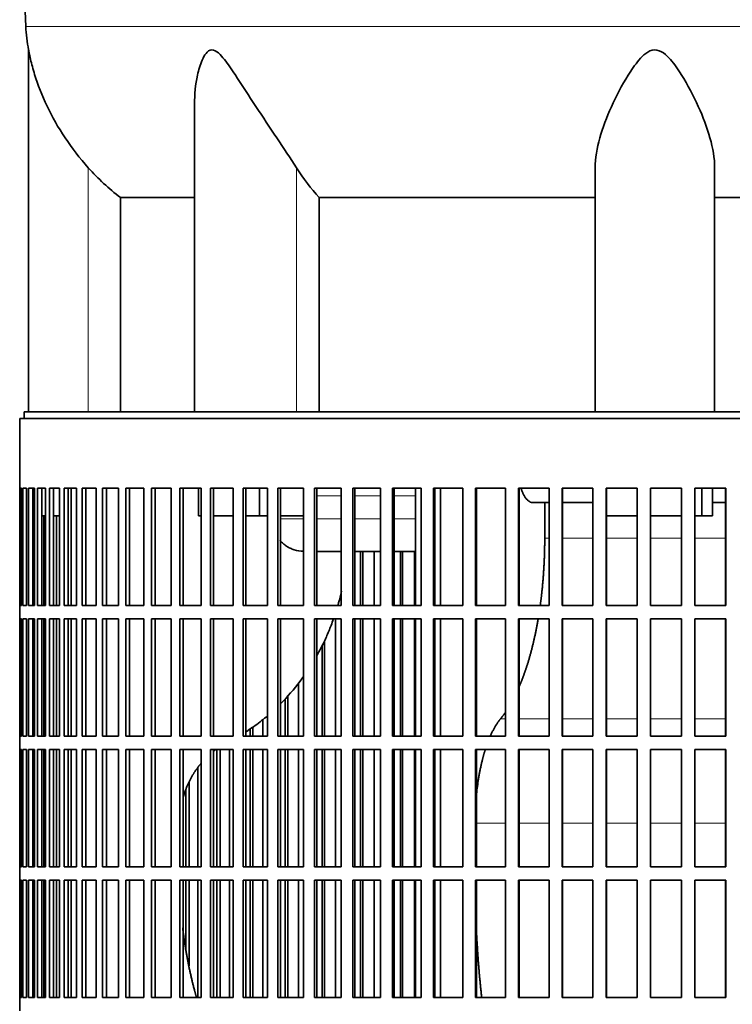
# Model space of a CAD drawing. Header units: millimetres. Extents: x 421 to 1312, y -2484 to 1869.
# Tile 22 of 33: x 935 to 1096, y -351 to -128. Entities that reach past the tile are written whole.
import ezdxf

# ---------------------------------------------------------------- set-up
doc = ezdxf.new("R2010")
doc.units = ezdxf.units.MM
for name, color, linetype in [('VSI344-454_FILTR', 7, 'Continuous'), ('VSI344-454_SUPPO', 7, 'Continuous'), ('VSI344_DIFFUSORE', 7, 'Continuous')]:
    doc.layers.add(name, color=color, linetype=linetype)

# ---------------------------------------------------------------- blocks, each defined once
blk = doc.blocks.new('SE3')
at = {"layer": 'VSI344-454_FILTR', "color": 7, "linetype": 'Continuous', "lineweight": 35}
for p, q in [((935.45, -218.35), (1212.42, -218.35)), ((935.45, -218.35), (935.45, -234.1)), ((935.45, -234.1), (935.45, -234.1)), ((935.45, -260.6), (935.45, -234.1)), ((935.51, -260.6), (935.51, -234.1)), ((935.51, -234.1), (935.87, -234.1)), ((935.87, -260.6), (935.87, -234.1)), ((936.13, -260.6), (936.13, -234.1)), ((936.13, -234.1), (936.99, -234.1)), ((936.99, -260.6), (936.99, -234.1)), ((937.46, -260.6), (937.46, -234.1)), ((937.46, -234.1), (938.8, -234.1)), ((938.44, -260.6), (938.44, -234.1)), ((938.8, -260.6), (938.8, -234.1)), ((939.47, -260.6), (939.47, -234.1)), ((939.47, -234.1), (941.29, -234.1)), ((940.44, -260.6), (940.44, -234.1)), ((941.29, -260.6), (941.29, -234.1)), ((942.16, -260.6), (942.16, -234.1)), ((942.16, -234.1), (944.45, -234.1)), ((943.11, -260.6), (943.11, -234.1)), ((944.45, -260.6), (944.45, -234.1)), ((945.52, -260.6), (945.52, -234.1)), ((945.52, -234.1), (948.27, -234.1)), ((946.44, -260.6), (946.44, -234.1)), ((948.27, -260.6), (948.27, -234.1)), ((949.53, -260.6), (949.53, -234.1)), ((949.53, -234.1), (952.73, -234.1)), ((950.42, -260.6), (950.42, -234.1)), ((952.73, -260.6), (952.73, -234.1)), ((954.17, -260.6), (954.17, -234.1)), ((954.17, -234.1), (957.8, -234.1)), ((955.03, -260.6), (955.03, -234.1)), ((957.8, -260.6), (957.8, -234.1)), ((959.42, -260.6), (959.42, -234.1)), ((959.42, -234.1), (963.46, -234.1)), ((960.24, -260.6), (960.24, -234.1)), ((963.46, -260.6), (963.46, -234.1)), ((965.25, -260.6), (965.25, -234.1)), ((965.25, -234.1), (969.68, -234.1)), ((966.03, -260.6), (966.03, -234.1)), ((969.68, -260.6), (969.68, -234.1)), ((971.63, -260.6), (971.63, -234.1)), ((971.63, -234.1), (976.43, -234.1)), ((972.37, -260.6), (972.37, -234.1)), ((976.43, -260.6), (976.43, -234.1)), ((978.54, -234.1), (983.69, -234.1)), ((978.54, -260.6), (978.54, -234.1)), ((979.22, -260.6), (979.22, -234.1)), ((983.69, -260.6), (983.69, -234.1)), ((985.94, -234.1), (991.4, -234.1)), ((985.94, -260.6), (985.94, -234.1)), ((986.57, -260.6), (986.57, -234.1)), ((991.4, -260.6), (991.4, -234.1)), ((993.79, -234.1), (999.55, -234.1)), ((993.79, -260.6), (993.79, -234.1)), ((994.36, -260.6), (994.36, -234.1)), ((999.55, -260.6), (999.55, -234.1)), ((1002.05, -234.1), (1008.08, -234.1)), ((1002.05, -260.6), (1002.05, -234.1)), ((1002.57, -260.6), (1002.57, -234.1)), ((1008.08, -260.6), (1008.08, -234.1)), ((1010.69, -234.1), (1016.96, -234.1)), ((1010.69, -260.6), (1010.69, -234.1)), ((1011.14, -260.6), (1011.14, -234.1)), ((1016.96, -260.6), (1016.96, -234.1)), ((1019.66, -234.1), (1026.14, -234.1)), ((1019.66, -260.6), (1019.66, -234.1)), ((1020.05, -260.6), (1020.05, -234.1)), ((1026.14, -260.6), (1026.14, -234.1)), ((1028.92, -234.1), (1035.57, -234.1)), ((1028.92, -260.6), (1028.92, -234.1)), ((1029.25, -260.6), (1029.25, -234.1)), ((1035.57, -260.6), (1035.57, -234.1)), ((1038.42, -234.1), (1045.22, -234.1)), ((1038.42, -260.6), (1038.42, -234.1)), ((1038.68, -260.6), (1038.68, -234.1)), ((1045.22, -260.6), (1045.22, -234.1)), ((1048.13, -234.1), (1055.03, -234.1)), ((1048.13, -260.6), (1048.13, -234.1)), ((1048.32, -260.6), (1048.32, -234.1)), ((1055.03, -260.6), (1055.03, -234.1)), ((1057.98, -234.1), (1064.96, -234.1)), ((1057.98, -260.6), (1057.98, -234.1)), ((1058.1, -260.6), (1058.1, -234.1)), ((1064.96, -260.6), (1064.96, -234.1)), ((1067.93, -234.1), (1074.96, -234.1)), ((1067.93, -260.6), (1067.93, -234.1)), ((1067.98, -260.6), (1067.98, -234.1)), ((1074.96, -260.6), (1074.96, -234.1)), ((1077.94, -234.1), (1084.97, -234.1)), ((1077.94, -260.6), (1077.94, -234.1)), ((1084.95, -260.6), (1084.95, -234.1)), ((1084.97, -260.6), (1084.97, -234.1)), ((1087.95, -234.1), (1094.96, -234.1)), ((1087.95, -260.6), (1087.95, -234.1)), ((1094.87, -260.6), (1094.87, -234.1)), ((1094.96, -260.6), (1094.96, -234.1)), ((938.8, -260.6), (938.8, -240.35)), ((940.94, -260.6), (940.94, -240.35)), ((943.75, -260.6), (943.75, -240.35)), ((1012.48, -260.6), (1012.48, -248.35)), ((1012.96, -260.6), (1012.96, -248.35)), ((1015.56, -260.6), (1015.56, -248.35)), ((1021.51, -260.6), (1021.51, -248.35)), ((1021.93, -260.6), (1021.93, -248.35)), ((1024.62, -260.6), (1024.62, -248.35)), ((935.45, -260.6), (935.45, -260.6)), ((935.45, -260.6), (935.45, -263.6)), ((935.51, -260.6), (935.87, -260.6)), ((936.13, -260.6), (936.99, -260.6)), ((937.46, -260.6), (938.8, -260.6)), ((939.47, -260.6), (941.29, -260.6)), ((942.16, -260.6), (944.45, -260.6)), ((945.52, -260.6), (948.27, -260.6)), ((949.53, -260.6), (952.73, -260.6)), ((954.17, -260.6), (957.8, -260.6)), ((959.42, -260.6), (963.46, -260.6)), ((965.25, -260.6), (969.68, -260.6)), ((971.63, -260.6), (976.43, -260.6)), ((978.54, -260.6), (983.69, -260.6)), ((985.94, -260.6), (991.4, -260.6)), ((993.79, -260.6), (999.55, -260.6)), ((1002.05, -260.6), (1008.08, -260.6)), ((1010.69, -260.6), (1016.96, -260.6)), ((1019.66, -260.6), (1026.14, -260.6)), ((1028.92, -260.6), (1035.57, -260.6)), ((1038.42, -260.6), (1045.22, -260.6)), ((1048.13, -260.6), (1055.03, -260.6)), ((1057.98, -260.6), (1064.96, -260.6)), ((1067.93, -260.6), (1074.96, -260.6)), ((1077.94, -260.6), (1084.97, -260.6)), ((1087.95, -260.6), (1094.96, -260.6)), ((935.45, -263.6), (935.45, -263.6)), ((935.45, -290.1), (935.45, -263.6)), ((935.51, -290.1), (935.51, -263.6)), ((935.51, -263.6), (935.87, -263.6)), ((935.87, -290.1), (935.87, -263.6)), ((936.13, -290.1), (936.13, -263.6)), ((936.13, -263.6), (936.99, -263.6)), ((936.99, -290.1), (936.99, -263.6)), ((937.46, -290.1), (937.46, -263.6)), ((937.46, -263.6), (938.8, -263.6)), ((938.44, -290.1), (938.44, -263.6)), ((938.8, -290.1), (938.8, -263.6)), ((938.8, -290.1), (938.8, -263.6)), ((939.47, -290.1), (939.47, -263.6)), ((939.47, -263.6), (941.29, -263.6)), ((940.44, -290.1), (940.44, -263.6)), ((940.94, -290.1), (940.94, -263.6)), ((941.29, -290.1), (941.29, -263.6)), ((942.16, -290.1), (942.16, -263.6)), ((942.16, -263.6), (944.45, -263.6)), ((943.11, -290.1), (943.11, -263.6)), ((943.75, -290.1), (943.75, -263.6)), ((944.45, -290.1), (944.45, -263.6)), ((945.52, -290.1), (945.52, -263.6)), ((945.52, -263.6), (948.27, -263.6)), ((946.44, -290.1), (946.44, -263.6)), ((948.27, -290.1), (948.27, -263.6)), ((949.53, -290.1), (949.53, -263.6)), ((949.53, -263.6), (952.73, -263.6)), ((950.42, -290.1), (950.42, -263.6)), ((952.73, -290.1), (952.73, -263.6)), ((954.17, -290.1), (954.17, -263.6)), ((954.17, -263.6), (957.8, -263.6)), ((955.03, -290.1), (955.03, -263.6)), ((957.8, -290.1), (957.8, -263.6)), ((959.42, -290.1), (959.42, -263.6)), ((959.42, -263.6), (963.46, -263.6)), ((960.24, -290.1), (960.24, -263.6)), ((963.46, -290.1), (963.46, -263.6)), ((965.25, -290.1), (965.25, -263.6)), ((965.25, -263.6), (969.68, -263.6)), ((966.03, -290.1), (966.03, -263.6)), ((969.68, -290.1), (969.68, -263.6)), ((971.63, -290.1), (971.63, -263.6)), ((971.63, -263.6), (976.43, -263.6)), ((972.37, -290.1), (972.37, -263.6)), ((976.43, -290.1), (976.43, -263.6)), ((978.54, -263.6), (983.69, -263.6)), ((978.54, -290.1), (978.54, -263.6)), ((979.22, -290.1), (979.22, -263.6)), ((983.69, -290.1), (983.69, -263.6)), ((985.94, -263.6), (991.4, -263.6)), ((985.94, -290.1), (985.94, -263.6)), ((986.57, -290.1), (986.57, -263.6)), ((991.4, -290.1), (991.4, -263.6)), ((993.79, -263.6), (999.55, -263.6)), ((993.79, -290.1), (993.79, -263.6)), ((994.36, -290.1), (994.36, -263.6)), ((999.55, -290.1), (999.55, -263.6)), ((1002.05, -263.6), (1008.08, -263.6)), ((1002.05, -290.1), (1002.05, -263.6)), ((1002.57, -290.1), (1002.57, -263.6)), ((1006.81, -290.1), (1006.81, -263.6)), ((1008.08, -290.1), (1008.08, -263.6)), ((1010.69, -263.6), (1016.96, -263.6)), ((1010.69, -290.1), (1010.69, -263.6)), ((1011.14, -290.1), (1011.14, -263.6)), ((1012.48, -290.1), (1012.48, -263.6)), ((1012.96, -290.1), (1012.96, -263.6)), ((1015.56, -290.1), (1015.56, -263.6)), ((1016.96, -290.1), (1016.96, -263.6)), ((1019.66, -263.6), (1026.14, -263.6)), ((1019.66, -290.1), (1019.66, -263.6)), ((1020.05, -290.1), (1020.05, -263.6)), ((1021.51, -290.1), (1021.51, -263.6)), ((1021.93, -290.1), (1021.93, -263.6)), ((1024.62, -290.1), (1024.62, -263.6)), ((1026.14, -290.1), (1026.14, -263.6)), ((1028.92, -263.6), (1035.57, -263.6)), ((1028.92, -290.1), (1028.92, -263.6)), ((1029.25, -290.1), (1029.25, -263.6)), ((1035.57, -290.1), (1035.57, -263.6)), ((1038.42, -263.6), (1045.22, -263.6)), ((1038.42, -290.1), (1038.42, -263.6)), ((1038.68, -290.1), (1038.68, -263.6)), ((1045.22, -290.1), (1045.22, -263.6)), ((1048.13, -263.6), (1055.03, -263.6)), ((1048.13, -290.1), (1048.13, -263.6)), ((1048.32, -290.1), (1048.32, -263.6)), ((1055.03, -290.1), (1055.03, -263.6)), ((1057.98, -263.6), (1064.96, -263.6)), ((1057.98, -290.1), (1057.98, -263.6)), ((1058.1, -290.1), (1058.1, -263.6)), ((1064.96, -290.1), (1064.96, -263.6)), ((1067.93, -263.6), (1074.96, -263.6)), ((1067.93, -290.1), (1067.93, -263.6)), ((1067.98, -290.1), (1067.98, -263.6)), ((1074.96, -290.1), (1074.96, -263.6)), ((1077.94, -263.6), (1084.97, -263.6)), ((1077.94, -290.1), (1077.94, -263.6)), ((1084.95, -290.1), (1084.95, -263.6)), ((1084.97, -290.1), (1084.97, -263.6)), ((1087.95, -263.6), (1094.96, -263.6)), ((1087.95, -290.1), (1087.95, -263.6)), ((1094.87, -290.1), (1094.87, -263.6)), ((1094.96, -290.1), (1094.96, -263.6)), ((1004.31, -290.1), (1004.31, -268.53)), ((1003.77, -290.1), (1003.77, -269.64)), ((998.41, -290.1), (998.41, -278.14)), ((995.43, -290.1), (995.43, -281.61)), ((996.03, -290.1), (996.03, -280.99)), ((990.41, -290.1), (990.41, -286.3)), ((987.49, -290.1), (987.49, -288.46)), ((988.15, -290.1), (988.15, -288.02)), ((935.45, -290.1), (935.45, -290.1)), ((935.45, -290.1), (935.45, -293.1)), ((935.51, -290.1), (935.87, -290.1)), ((936.13, -290.1), (936.99, -290.1)), ((937.46, -290.1), (938.8, -290.1)), ((939.47, -290.1), (941.29, -290.1)), ((942.16, -290.1), (944.45, -290.1)), ((945.52, -290.1), (948.27, -290.1)), ((949.53, -290.1), (952.73, -290.1)), ((954.17, -290.1), (957.8, -290.1)), ((959.42, -290.1), (963.46, -290.1)), ((965.25, -290.1), (969.68, -290.1)), ((971.63, -290.1), (976.43, -290.1)), ((978.54, -290.1), (983.69, -290.1)), ((985.94, -290.1), (991.4, -290.1)), ((993.79, -290.1), (999.55, -290.1)), ((1002.05, -290.1), (1008.08, -290.1)), ((1010.69, -290.1), (1016.96, -290.1)), ((1019.66, -290.1), (1026.14, -290.1)), ((1028.92, -290.1), (1035.57, -290.1)), ((1038.42, -290.1), (1045.22, -290.1)), ((1048.13, -290.1), (1055.03, -290.1)), ((1057.98, -290.1), (1064.96, -290.1)), ((1067.93, -290.1), (1074.96, -290.1)), ((1077.94, -290.1), (1084.97, -290.1)), ((1087.95, -290.1), (1094.96, -290.1)), ((935.45, -293.1), (935.45, -293.1)), ((935.45, -319.6), (935.45, -293.1)), ((935.51, -319.6), (935.51, -293.1)), ((935.51, -293.1), (935.87, -293.1)), ((935.87, -319.6), (935.87, -293.1)), ((936.13, -319.6), (936.13, -293.1)), ((936.13, -293.1), (936.99, -293.1)), ((936.99, -319.6), (936.99, -293.1)), ((937.46, -319.6), (937.46, -293.1)), ((937.46, -293.1), (938.8, -293.1)), ((938.44, -319.6), (938.44, -293.1)), ((938.8, -319.6), (938.8, -293.1)), ((938.8, -319.6), (938.8, -293.1)), ((939.47, -319.6), (939.47, -293.1)), ((939.47, -293.1), (941.29, -293.1)), ((940.44, -319.6), (940.44, -293.1)), ((940.94, -319.6), (940.94, -293.1)), ((941.29, -319.6), (941.29, -293.1)), ((942.16, -319.6), (942.16, -293.1)), ((942.16, -293.1), (944.45, -293.1)), ((943.11, -319.6), (943.11, -293.1)), ((943.75, -319.6), (943.75, -293.1)), ((944.45, -319.6), (944.45, -293.1)), ((945.52, -319.6), (945.52, -293.1)), ((945.52, -293.1), (948.27, -293.1)), ((946.44, -319.6), (946.44, -293.1)), ((948.27, -319.6), (948.27, -293.1)), ((949.53, -319.6), (949.53, -293.1)), ((949.53, -293.1), (952.73, -293.1)), ((950.42, -319.6), (950.42, -293.1)), ((952.73, -319.6), (952.73, -293.1)), ((954.17, -319.6), (954.17, -293.1)), ((954.17, -293.1), (957.8, -293.1)), ((955.03, -319.6), (955.03, -293.1)), ((957.8, -319.6), (957.8, -293.1)), ((959.42, -319.6), (959.42, -293.1)), ((959.42, -293.1), (963.46, -293.1)), ((960.24, -319.6), (960.24, -293.1)), ((963.46, -319.6), (963.46, -293.1)), ((965.25, -319.6), (965.25, -293.1)), ((965.25, -293.1), (969.68, -293.1)), ((966.03, -319.6), (966.03, -293.1)), ((969.68, -319.6), (969.68, -293.1)), ((971.63, -319.6), (971.63, -293.1)), ((971.63, -293.1), (976.43, -293.1)), ((972.37, -319.6), (972.37, -293.1)), ((976.43, -319.6), (976.43, -293.1)), ((978.54, -293.1), (983.69, -293.1)), ((978.54, -319.6), (978.54, -293.1)), ((979.22, -319.6), (979.22, -293.1)), ((980, -319.6), (980, -293.1)), ((980.71, -319.6), (980.71, -293.1)), ((982.84, -319.6), (982.84, -293.1)), ((983.69, -319.6), (983.69, -293.1)), ((985.94, -293.1), (991.4, -293.1)), ((985.94, -319.6), (985.94, -293.1)), ((986.57, -319.6), (986.57, -293.1)), ((987.49, -319.6), (987.49, -293.1)), ((988.15, -319.6), (988.15, -293.1)), ((990.41, -319.6), (990.41, -293.1)), ((991.4, -319.6), (991.4, -293.1)), ((993.79, -293.1), (999.55, -293.1)), ((993.79, -319.6), (993.79, -293.1)), ((994.36, -319.6), (994.36, -293.1)), ((995.43, -319.6), (995.43, -293.1)), ((996.03, -319.6), (996.03, -293.1)), ((998.41, -319.6), (998.41, -293.1)), ((999.55, -319.6), (999.55, -293.1)), ((1002.05, -293.1), (1008.08, -293.1)), ((1002.05, -319.6), (1002.05, -293.1)), ((1002.57, -319.6), (1002.57, -293.1)), ((1003.77, -319.6), (1003.77, -293.1)), ((1004.31, -319.6), (1004.31, -293.1)), ((1006.81, -319.6), (1006.81, -293.1)), ((1008.08, -319.6), (1008.08, -293.1)), ((1010.69, -293.1), (1016.96, -293.1)), ((1010.69, -319.6), (1010.69, -293.1)), ((1011.14, -319.6), (1011.14, -293.1)), ((1012.48, -319.6), (1012.48, -293.1)), ((1012.96, -319.6), (1012.96, -293.1)), ((1015.56, -319.6), (1015.56, -293.1)), ((1016.96, -319.6), (1016.96, -293.1)), ((1019.66, -293.1), (1026.14, -293.1)), ((1019.66, -319.6), (1019.66, -293.1)), ((1020.05, -319.6), (1020.05, -293.1)), ((1021.51, -319.6), (1021.51, -293.1)), ((1021.93, -319.6), (1021.93, -293.1)), ((1024.62, -319.6), (1024.62, -293.1)), ((1026.14, -319.6), (1026.14, -293.1)), ((1028.92, -293.1), (1035.57, -293.1)), ((1028.92, -319.6), (1028.92, -293.1)), ((1029.25, -319.6), (1029.25, -293.1)), ((1035.57, -319.6), (1035.57, -293.1)), ((1038.42, -293.1), (1045.22, -293.1)), ((1038.42, -319.6), (1038.42, -293.1)), ((1038.68, -319.6), (1038.68, -293.1)), ((1045.22, -319.6), (1045.22, -293.1)), ((1048.13, -293.1), (1055.03, -293.1)), ((1048.13, -319.6), (1048.13, -293.1)), ((1048.32, -319.6), (1048.32, -293.1)), ((1055.03, -319.6), (1055.03, -293.1)), ((1057.98, -293.1), (1064.96, -293.1)), ((1057.98, -319.6), (1057.98, -293.1)), ((1058.1, -319.6), (1058.1, -293.1)), ((1064.96, -319.6), (1064.96, -293.1)), ((1067.93, -293.1), (1074.96, -293.1)), ((1067.93, -319.6), (1067.93, -293.1)), ((1067.98, -319.6), (1067.98, -293.1)), ((1074.96, -319.6), (1074.96, -293.1)), ((1077.94, -293.1), (1084.97, -293.1)), ((1077.94, -319.6), (1077.94, -293.1)), ((1084.95, -319.6), (1084.95, -293.1)), ((1084.97, -319.6), (1084.97, -293.1)), ((1087.95, -293.1), (1094.96, -293.1)), ((1087.95, -319.6), (1087.95, -293.1)), ((1094.87, -319.6), (1094.87, -293.1)), ((1094.96, -319.6), (1094.96, -293.1)), ((975.73, -319.6), (975.73, -297.13)), ((972.99, -319.6), (972.99, -302.17)), ((973.75, -319.6), (973.75, -300.42)), ((935.45, -319.6), (935.45, -319.6)), ((935.45, -319.6), (935.45, -322.6)), ((935.51, -319.6), (935.87, -319.6)), ((936.13, -319.6), (936.99, -319.6)), ((937.46, -319.6), (938.8, -319.6)), ((939.47, -319.6), (941.29, -319.6)), ((942.16, -319.6), (944.45, -319.6)), ((945.52, -319.6), (948.27, -319.6)), ((949.53, -319.6), (952.73, -319.6)), ((954.17, -319.6), (957.8, -319.6)), ((959.42, -319.6), (963.46, -319.6)), ((965.25, -319.6), (969.68, -319.6)), ((971.63, -319.6), (976.43, -319.6)), ((978.54, -319.6), (983.69, -319.6)), ((985.94, -319.6), (991.4, -319.6)), ((993.79, -319.6), (999.55, -319.6)), ((1002.05, -319.6), (1008.08, -319.6)), ((1010.69, -319.6), (1016.96, -319.6)), ((1019.66, -319.6), (1026.14, -319.6)), ((1028.92, -319.6), (1035.57, -319.6)), ((1038.42, -319.6), (1045.22, -319.6)), ((1048.13, -319.6), (1055.03, -319.6)), ((1057.98, -319.6), (1064.96, -319.6)), ((1067.93, -319.6), (1074.96, -319.6)), ((1077.94, -319.6), (1084.97, -319.6)), ((1087.95, -319.6), (1094.96, -319.6)), ((935.45, -322.6), (935.45, -322.6)), ((935.45, -349.1), (935.45, -322.6)), ((935.51, -349.1), (935.51, -322.6)), ((935.51, -322.6), (935.87, -322.6)), ((935.87, -349.1), (935.87, -322.6)), ((936.13, -349.1), (936.13, -322.6)), ((936.13, -322.6), (936.99, -322.6)), ((936.99, -349.1), (936.99, -322.6)), ((937.46, -349.1), (937.46, -322.6)), ((937.46, -322.6), (938.8, -322.6)), ((938.44, -349.1), (938.44, -322.6)), ((938.8, -349.1), (938.8, -322.6)), ((938.8, -349.1), (938.8, -322.6)), ((939.47, -349.1), (939.47, -322.6)), ((939.47, -322.6), (941.29, -322.6)), ((940.44, -349.1), (940.44, -322.6)), ((940.94, -349.1), (940.94, -322.6)), ((941.29, -349.1), (941.29, -322.6)), ((942.16, -349.1), (942.16, -322.6)), ((942.16, -322.6), (944.45, -322.6)), ((943.11, -349.1), (943.11, -322.6)), ((943.75, -349.1), (943.75, -322.6)), ((944.45, -349.1), (944.45, -322.6)), ((945.52, -349.1), (945.52, -322.6)), ((945.52, -322.6), (948.27, -322.6)), ((946.44, -349.1), (946.44, -322.6)), ((948.27, -349.1), (948.27, -322.6)), ((949.53, -349.1), (949.53, -322.6)), ((949.53, -322.6), (952.73, -322.6)), ((950.42, -349.1), (950.42, -322.6)), ((952.73, -349.1), (952.73, -322.6)), ((954.17, -349.1), (954.17, -322.6)), ((954.17, -322.6), (957.8, -322.6)), ((955.03, -349.1), (955.03, -322.6)), ((957.8, -349.1), (957.8, -322.6)), ((959.42, -349.1), (959.42, -322.6)), ((959.42, -322.6), (963.46, -322.6)), ((960.24, -349.1), (960.24, -322.6)), ((963.46, -349.1), (963.46, -322.6)), ((965.25, -349.1), (965.25, -322.6)), ((965.25, -322.6), (969.68, -322.6)), ((966.03, -349.1), (966.03, -322.6)), ((969.68, -349.1), (969.68, -322.6)), ((971.63, -349.1), (971.63, -322.6)), ((971.63, -322.6), (976.43, -322.6)), ((972.37, -349.1), (972.37, -322.6)), ((972.99, -338.17), (972.99, -322.6)), ((973.75, -341.93), (973.75, -322.6)), ((975.73, -349.1), (975.73, -322.6)), ((976.43, -349.1), (976.43, -322.6)), ((978.54, -322.6), (983.69, -322.6)), ((978.54, -349.1), (978.54, -322.6)), ((979.22, -349.1), (979.22, -322.6)), ((980, -349.1), (980, -322.6)), ((980.71, -349.1), (980.71, -322.6)), ((982.84, -349.1), (982.84, -322.6)), ((983.69, -349.1), (983.69, -322.6)), ((985.94, -322.6), (991.4, -322.6)), ((985.94, -349.1), (985.94, -322.6)), ((986.57, -349.1), (986.57, -322.6)), ((987.49, -349.1), (987.49, -322.6)), ((988.15, -349.1), (988.15, -322.6)), ((990.41, -349.1), (990.41, -322.6)), ((991.4, -349.1), (991.4, -322.6)), ((993.79, -322.6), (999.55, -322.6)), ((993.79, -349.1), (993.79, -322.6)), ((994.36, -349.1), (994.36, -322.6)), ((995.43, -349.1), (995.43, -322.6)), ((996.03, -349.1), (996.03, -322.6)), ((998.41, -349.1), (998.41, -322.6)), ((999.55, -349.1), (999.55, -322.6)), ((1002.05, -322.6), (1008.08, -322.6)), ((1002.05, -349.1), (1002.05, -322.6)), ((1002.57, -349.1), (1002.57, -322.6)), ((1003.77, -349.1), (1003.77, -322.6)), ((1004.31, -349.1), (1004.31, -322.6)), ((1006.81, -349.1), (1006.81, -322.6)), ((1008.08, -349.1), (1008.08, -322.6)), ((1010.69, -322.6), (1016.96, -322.6)), ((1010.69, -349.1), (1010.69, -322.6)), ((1011.14, -349.1), (1011.14, -322.6)), ((1012.48, -349.1), (1012.48, -322.6)), ((1012.96, -349.1), (1012.96, -322.6)), ((1015.56, -349.1), (1015.56, -322.6)), ((1016.96, -349.1), (1016.96, -322.6)), ((1019.66, -322.6), (1026.14, -322.6)), ((1019.66, -349.1), (1019.66, -322.6)), ((1020.05, -349.1), (1020.05, -322.6)), ((1021.51, -349.1), (1021.51, -322.6)), ((1021.93, -349.1), (1021.93, -322.6)), ((1024.62, -349.1), (1024.62, -322.6)), ((1026.14, -349.1), (1026.14, -322.6)), ((1028.92, -322.6), (1035.57, -322.6)), ((1028.92, -349.1), (1028.92, -322.6)), ((1029.25, -349.1), (1029.25, -322.6)), ((1035.57, -349.1), (1035.57, -322.6)), ((1038.42, -322.6), (1045.22, -322.6)), ((1038.42, -349.1), (1038.42, -322.6)), ((1038.68, -349.1), (1038.68, -322.6)), ((1045.22, -349.1), (1045.22, -322.6)), ((1048.13, -322.6), (1055.03, -322.6)), ((1048.13, -349.1), (1048.13, -322.6)), ((1048.32, -349.1), (1048.32, -322.6)), ((1055.03, -349.1), (1055.03, -322.6)), ((1057.98, -322.6), (1064.96, -322.6)), ((1057.98, -349.1), (1057.98, -322.6)), ((1058.1, -349.1), (1058.1, -322.6)), ((1064.96, -349.1), (1064.96, -322.6)), ((1067.93, -322.6), (1074.96, -322.6)), ((1067.93, -349.1), (1067.93, -322.6)), ((1067.98, -349.1), (1067.98, -322.6)), ((1074.96, -349.1), (1074.96, -322.6)), ((1077.94, -322.6), (1084.97, -322.6)), ((1077.94, -349.1), (1077.94, -322.6)), ((1084.95, -349.1), (1084.95, -322.6)), ((1084.97, -349.1), (1084.97, -322.6)), ((1087.95, -322.6), (1094.96, -322.6)), ((1087.95, -349.1), (1087.95, -322.6)), ((1094.87, -349.1), (1094.87, -322.6)), ((1094.96, -349.1), (1094.96, -322.6)), ((935.45, -349.1), (935.45, -349.1)), ((935.45, -349.1), (935.45, -352.1)), ((935.51, -349.1), (935.87, -349.1)), ((936.13, -349.1), (936.99, -349.1)), ((937.46, -349.1), (938.8, -349.1)), ((939.47, -349.1), (941.29, -349.1)), ((942.16, -349.1), (944.45, -349.1)), ((945.52, -349.1), (948.27, -349.1)), ((949.53, -349.1), (952.73, -349.1)), ((954.17, -349.1), (957.8, -349.1)), ((959.42, -349.1), (963.46, -349.1)), ((965.25, -349.1), (969.68, -349.1)), ((971.63, -349.1), (976.43, -349.1)), ((978.54, -349.1), (983.69, -349.1)), ((985.94, -349.1), (991.4, -349.1)), ((993.79, -349.1), (999.55, -349.1)), ((1002.05, -349.1), (1008.08, -349.1)), ((1010.69, -349.1), (1016.96, -349.1)), ((1019.66, -349.1), (1026.14, -349.1)), ((1028.92, -349.1), (1035.57, -349.1)), ((1038.42, -349.1), (1045.22, -349.1)), ((1048.13, -349.1), (1055.03, -349.1)), ((1057.98, -349.1), (1064.96, -349.1)), ((1067.93, -349.1), (1074.96, -349.1)), ((1077.94, -349.1), (1084.97, -349.1)), ((1087.95, -349.1), (1094.96, -349.1))]:
    blk.add_line(p, q, dxfattribs=at)
at = {"layer": 'VSI344-454_SUPPO', "color": 7, "linetype": 'Continuous', "lineweight": 35}
for p, q in [((936.45, -218.35), (936.45, -216.85)), ((936.45, -216.85), (1213.22, -216.85)), ((947.11, -260.6), (947.11, -234.1)), ((975.88, -240.35), (975.88, -234.1)), ((989.65, -240.35), (989.65, -234.1)), ((1024.88, -260.6), (1024.88, -234.1)), ((1030.48, -260.6), (1030.48, -234.1)), ((1089.57, -240.35), (1089.57, -234.1)), ((1091.97, -240.35), (1091.97, -234.1)), ((1055.03, -237.35), (1051.37, -237.35)), ((1054.06, -245.35), (1054.06, -237.35)), ((1064.96, -237.35), (1058.1, -237.35)), ((1094.87, -237.35), (1091.97, -237.35)), ((938.44, -240.35), (938.8, -240.35)), ((940.44, -240.35), (941.29, -240.35)), ((943.11, -240.35), (944.45, -240.35)), ((975.88, -240.35), (976.43, -240.35)), ((979.22, -240.35), (983.69, -240.35)), ((986.57, -240.35), (989.65, -240.35)), ((989.65, -240.35), (991.4, -240.35)), ((994.36, -240.35), (999.55, -240.35)), ((1067.98, -240.35), (1074.96, -240.35)), ((1077.94, -240.35), (1084.95, -240.35)), ((1087.95, -240.35), (1089.57, -240.35)), ((1089.57, -240.35), (1091.97, -240.35)), ((1002.57, -248.35), (1008.08, -248.35)), ((1011.14, -248.35), (1016.96, -248.35)), ((1020.05, -248.35), (1024.88, -248.35)), ((947.11, -290.1), (947.11, -263.6)), ((1024.88, -290.1), (1024.88, -263.6)), ((1030.48, -290.1), (1030.48, -263.6)), ((947.11, -319.6), (947.11, -293.1)), ((1024.88, -319.6), (1024.88, -293.1)), ((1030.48, -319.6), (1030.48, -293.1)), ((947.11, -349.1), (947.11, -322.6)), ((1024.88, -349.1), (1024.88, -322.6)), ((1030.48, -349.1), (1030.48, -322.6))]:
    blk.add_line(p, q, dxfattribs=at)
at = {"layer": 'VSI344-454_SUPPO', "color": 4, "linetype": 'Continuous', "lineweight": 9}
for p, q in [((1008.08, -235.82), (1002.57, -235.82)), ((1016.96, -235.82), (1011.14, -235.82)), ((1024.88, -235.82), (1020.05, -235.82)), ((994.36, -241.04), (999.55, -241.04)), ((1002.57, -241.04), (1008.08, -241.04)), ((1011.14, -241.04), (1016.96, -241.04)), ((1020.05, -241.04), (1024.88, -241.04)), ((1054.06, -245.35), (1055.03, -245.35)), ((1058.1, -245.35), (1064.96, -245.35)), ((1067.98, -245.35), (1074.96, -245.35)), ((1077.94, -245.35), (1084.95, -245.35)), ((1087.95, -245.35), (1094.87, -245.35)), ((1044.09, -286.13), (1045.22, -286.13)), ((1048.32, -286.13), (1055.03, -286.13)), ((1058.1, -286.13), (1064.96, -286.13)), ((1067.98, -286.13), (1074.96, -286.13)), ((1077.94, -286.13), (1084.95, -286.13)), ((1087.95, -286.13), (1094.87, -286.13)), ((1038.68, -309.7), (1045.22, -309.7)), ((1048.32, -309.7), (1055.03, -309.7)), ((1058.1, -309.7), (1064.96, -309.7)), ((1067.98, -309.7), (1074.96, -309.7)), ((1077.94, -309.7), (1084.95, -309.7)), ((1087.95, -309.7), (1094.87, -309.7))]:
    blk.add_line(p, q, dxfattribs=at)
at = {"layer": 'VSI344-454_SUPPO', "color": 7, "linetype": 'Continuous', "lineweight": 35}
for points, degree, knots in [([(1048.72, -234.1), (1048.72, -234.11), (1048.75, -234.19), (1048.8, -234.36), (1048.88, -234.59), (1048.97, -234.81), (1049.06, -235.02), (1049.16, -235.26), (1049.28, -235.51), (1049.42, -235.78), (1049.58, -236.04), (1049.74, -236.28), (1049.91, -236.51), (1050.1, -236.71), (1050.29, -236.9), (1050.49, -237.05), (1050.7, -237.18), (1050.92, -237.27), (1051.14, -237.33), (1051.29, -237.34), (1051.37, -237.35)], 3, [0.3484291, 0.3484291, 0.3484291, 0.3484291, 0.3502935, 0.3759894, 0.4017757, 0.4276525, 0.4536199, 0.4796779, 0.5164483, 0.5544168, 0.5935835, 0.6339485, 0.6755117, 0.7182732, 0.7622329, 0.8073906, 0.8537464, 0.9013, 0.9500512, 1, 1, 1, 1]), ([(994.3, -245.93), (994.3, -245.94), (994.51, -246.17), (994.97, -246.61), (995.72, -247.19), (996.55, -247.66), (997.8, -248.17), (998.83, -248.34), (999.55, -248.34)], 3, [0.2627974, 0.2627974, 0.2627974, 0.2627974, 0.2631364, 0.3099596, 0.3576304, 0.4061488, 0.4555148, 0.5652048, 0.5652048, 0.5652048, 0.5652048]), ([(1053.03, -260.63), (1053.22, -259.31), (1053.37, -257.95), (1053.71, -254.88), (1053.88, -251.71), (1054.06, -248.55), (1054.06, -245.35)], 2, [0.6946638, 0.6946638, 0.6946638, 0.75, 0.75, 0.875, 0.875, 1, 1, 1]), ([(1008.15, -257.35), (1008.14, -257.36), (1007.95, -258.23), (1007.68, -259.32), (1007.38, -260.38), (1007.31, -260.6)], 3, [0.20939159, 0.20939159, 0.20939159, 0.20939159, 0.21029258, 0.25575259, 0.26772218, 0.26772218, 0.26772218, 0.26772218]), ([(1006.35, -263.6), (1006.17, -264.09), (1005.67, -265.46), (1004.74, -267.68), (1003.65, -269.95), (1002.89, -271.35), (1002.58, -271.91)], 3, [0.3227065, 0.3227065, 0.3227065, 0.3227065, 0.350074, 0.3989353, 0.4489304, 0.4829363, 0.4829363, 0.4829363, 0.4829363]), ([(1048.32, -278.84), (1049.16, -276.88), (1049.89, -274.65), (1050.69, -272.23), (1051.35, -269.53), (1052.01, -266.84), (1052.52, -263.93), (1052.55, -263.77), (1052.57, -263.61)], 2, [0.2602896, 0.2602896, 0.2602896, 0.375, 0.375, 0.5, 0.5, 0.625, 0.625, 0.6319131, 0.6319131, 0.6319131]), ([(999.57, -276.63), (999.31, -276.98), (997.71, -279.15), (995.96, -281.17), (994.39, -282.75)], 3, [0.5820331, 0.5820331, 0.5820331, 0.5820331, 0.6055217, 0.7255565, 0.7255565, 0.7255565, 0.7255565]), ([(991.43, -285.47), (991, -285.84), (989.59, -287), (987.95, -288.18), (986.75, -288.98), (986.57, -289.09)], 3, [0.7982019, 0.7982019, 0.7982019, 0.7982019, 0.8292841, 0.897392, 0.9085779, 0.9085779, 0.9085779, 0.9085779]), ([(1038.67, -303.02), (1038.7, -302.73), (1038.73, -302.44), (1039.13, -298.86), (1039.9, -295.73), (1040.23, -294.34), (1040.64, -293.08)], 2, [0.2294074, 0.2294074, 0.2294074, 0.25, 0.25, 0.5, 0.5, 0.6111069, 0.6111069, 0.6111069]), ([(972.36, -304), (973.11, -301.28), (974.48, -298.95), (975.33, -297.5), (976.41, -296.23)], 2, [0.2553084, 0.2553084, 0.2553084, 0.5, 0.5, 0.6516471, 0.6516471, 0.6516471]), ([(975.41, -349.12), (975.17, -348.29), (974.95, -347.46), (973.28, -341.15), (972.43, -334.62), (972.35, -334), (972.28, -333.37)], 2, [0.4670759, 0.4670759, 0.4670759, 0.5, 0.5, 0.75, 0.75, 0.774031, 0.774031, 0.774031]), ([(1039.82, -349.1), (1039.08, -342.39), (1038.71, -335.46), (1038.67, -334.85), (1038.64, -334.23)], 2, [0.5003121, 0.5003121, 0.5003121, 0.75, 0.75, 0.7721704, 0.7721704, 0.7721704])]:
    blk.add_open_spline(points, degree=degree, knots=knots, dxfattribs=at)
for points in [[(1041.76, -290.09), (1042.82, -287.68), (1044.09, -286.13)], [(1044.09, -286.13), (1044.68, -285.42), (1045.24, -284.59)], [(979.2, -293.52), (979.48, -293.3), (979.78, -293.08)]]:
    blk.add_open_spline(points, degree=2, dxfattribs=at)
at = {"layer": 'VSI344_DIFFUSORE', "color": 4, "linetype": 'Continuous', "lineweight": 9}
for p, q in [((1214.75, -129.84), (936.82, -129.84)), ((950.95, -216.85), (950.95, -161.74)), ((997.99, -216.85), (997.99, -161.74))]:
    blk.add_line(p, q, dxfattribs=at)
at = {"layer": 'VSI344_DIFFUSORE', "color": 7, "linetype": 'Continuous', "lineweight": 35}
for p, q in [((937.45, -135.13), (937.45, -216.85)), ((974.94, -147.35), (974.94, -216.85)), ((1065.45, -216.85), (1065.45, -161.74)), ((1092.45, -216.85), (1092.45, -161.74)), ((958.2, -168.47), (974.94, -168.47)), ((958.2, -216.85), (958.2, -168.47)), ((1003.12, -168.47), (1065.45, -168.47)), ((1003.12, -216.85), (1003.12, -168.47)), ((1092.45, -168.47), (1154.79, -168.47))]:
    blk.add_line(p, q, dxfattribs=at)
for centre, radius, start, end in [((986.63, -126.41), 49.92, 152.418, 183.9452), ((990.2, -126.16), 53.5, 183.9452, 189.6558)]:
    blk.add_arc(centre, radius, start, end, dxfattribs=at)
for points, knots in [([(950.95, -161.74), (949.01, -159.57), (947.27, -157.32), (944.14, -152.65), (942.78, -150.25), (940.5, -145.47), (939.56, -143.05), (938.46, -139.49), (938.15, -138.32), (937.77, -136.72), (937.66, -136.2), (937.5, -135.42), (937.45, -135.14), (937.45, -135.13)], [0, 0, 0, 0, 0.125, 0.125, 0.25, 0.25, 0.375, 0.375, 0.4375, 0.4375, 0.46875, 0.46875, 0.4975138, 0.4975138, 0.4975138, 0.4975138]), ([(997.99, -161.74), (996.62, -159.58), (995.1, -157.34), (991.97, -152.68), (990.36, -150.28), (987.22, -145.51), (985.67, -143.1), (983.31, -139.55), (982.53, -138.37), (981.27, -136.77), (980.83, -136.26), (979.88, -135.42), (979.34, -135.11), (978.32, -135.16), (977.89, -135.51), (977.2, -136.38), (976.93, -136.89), (976.22, -138.51), (975.89, -139.67), (975.16, -142.97), (974.94, -145.18), (974.94, -147.35)], [0, 0, 0, 0, 0.125, 0.125, 0.25, 0.25, 0.375, 0.375, 0.4375, 0.4375, 0.46875, 0.46875, 0.5, 0.5, 0.53125, 0.53125, 0.5625, 0.5625, 0.625, 0.625, 0.7389823, 0.7389823, 0.7389823, 0.7389823]), ([(1092.45, -161.74), (1092.45, -159.58), (1092.05, -157.34), (1090.74, -152.68), (1089.82, -150.28), (1087.66, -145.51), (1086.41, -143.1), (1084.17, -139.55), (1083.38, -138.37), (1081.97, -136.77), (1081.47, -136.26), (1080.29, -135.42), (1079.58, -135.11), (1078.14, -135.16), (1077.46, -135.51), (1076.31, -136.38), (1075.82, -136.89), (1074.43, -138.51), (1073.65, -139.67), (1071.45, -143.18), (1070.2, -145.6), (1068.04, -150.37), (1067.15, -152.71), (1065.86, -157.31), (1065.45, -159.59), (1065.45, -161.74)], [0, 0, 0, 0, 0.125, 0.125, 0.25, 0.25, 0.375, 0.375, 0.4375, 0.4375, 0.46875, 0.46875, 0.5, 0.5, 0.53125, 0.53125, 0.5625, 0.5625, 0.625, 0.625, 0.75, 0.75, 0.875, 0.875, 1, 1, 1, 1])]:
    blk.add_open_spline(points, degree=3, knots=knots, dxfattribs=at)
for points in [[(958.2, -168.47), (955.58, -166.45), (953.16, -164.21), (950.95, -161.74)], [(1003.12, -168.47), (1001.26, -166.45), (999.55, -164.21), (997.99, -161.74)]]:
    blk.add_open_spline(points, degree=3, dxfattribs=at)

msp = doc.modelspace()

# ---------------------------------------------------------------- block references
msp.add_blockref('SE3', (0, 0))

doc.saveas('drawing.dxf')
